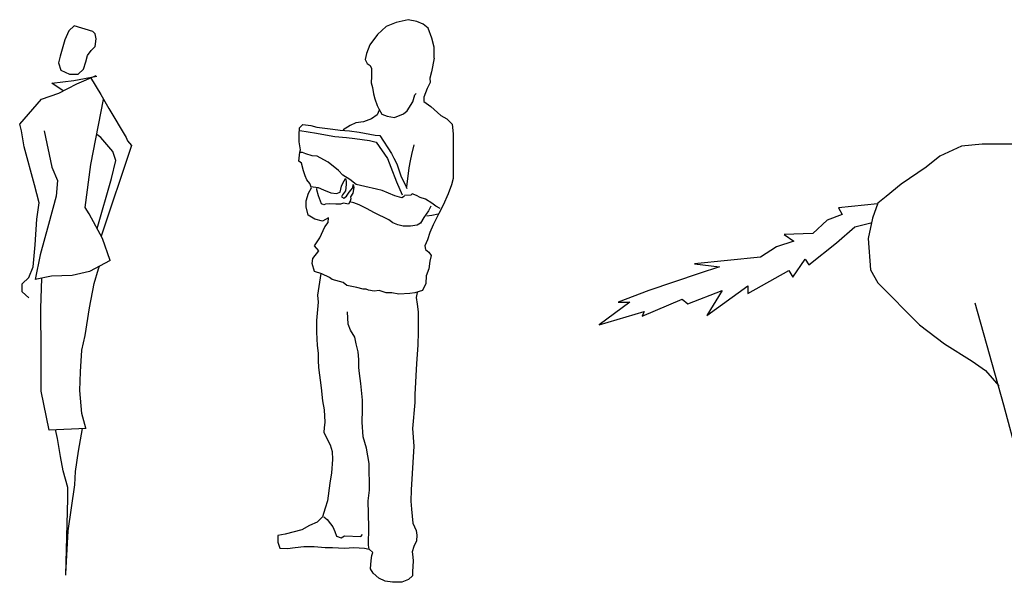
# Model space of a CAD drawing. Header units: millimetres. Extents: x 100.4 to 113.7, y 151.6 to 169.4.
# Tile 38 of 50: x 106 to 109.1, y 162.4 to 164.1. Entities that reach past the tile are written whole.
import ezdxf

# ---------------------------------------------------------------- set-up
doc = ezdxf.new("R2010")
doc.units = ezdxf.units.MM

msp = doc.modelspace()

# ---------------------------------------------------------------- linework, layer by layer
for p, q in [((107.1761, 164.0953), (107.1455, 164.0838)), ((107.2136, 164.1045), (107.1761, 164.0953)), ((107.2404, 164.0993), (107.2136, 164.1045)), ((107.26, 164.091), (107.2404, 164.0993)), ((106.1628, 164.0704), (106.1503, 164.0426)), ((106.1792, 164.0856), (106.1628, 164.0704)), ((106.2377, 164.0679), (106.1792, 164.0856)), ((106.2449, 164.0603), (106.2377, 164.0679)), ((107.1455, 164.0838), (107.1187, 164.0588)), ((107.2749, 164.0785), (107.26, 164.091)), ((107.2868, 164.0474), (107.2749, 164.0785)), ((106.1503, 164.0426), (106.1358, 163.9915)), ((106.2476, 164.0451), (106.2449, 164.0603)), ((106.2449, 164.0219), (106.2476, 164.0451)), ((107.1187, 164.0588), (107.095, 164.0268)), ((107.2937, 164.0194), (107.2868, 164.0474)), ((106.2206, 163.994), (106.2324, 164.0092)), ((106.2324, 164.0092), (106.2449, 164.0219)), ((107.095, 164.0268), (107.084, 163.9997)), ((107.2937, 163.9852), (107.2937, 164.0194)), ((106.1358, 163.9915), (106.1312, 163.9713)), ((106.2088, 163.951), (106.216, 163.9738)), ((106.216, 163.9738), (106.2206, 163.994)), ((107.084, 163.9997), (107.0802, 163.9812)), ((107.0802, 163.9812), (107.0862, 163.9686)), ((107.2937, 163.9852), (107.2859, 163.9427)), ((106.1312, 163.9713), (106.1384, 163.9485)), ((106.1384, 163.9485), (106.1647, 163.9359)), ((106.1917, 163.9359), (106.2088, 163.951)), ((107.0862, 163.9686), (107.096, 163.9626)), ((107.096, 163.9626), (107.0998, 163.9532)), ((107.0998, 163.9532), (107.0998, 163.9283)), ((107.2859, 163.9427), (107.2799, 163.923)), ((106.11, 163.9084), (106.1779, 163.9167)), ((106.1647, 163.9359), (106.1917, 163.9359)), ((106.1779, 163.9167), (106.2491, 163.9292)), ((106.1876, 163.9063), (106.2475, 163.9312)), ((106.2297, 163.925), (106.2615, 163.8731)), ((107.0998, 163.9283), (107.0989, 163.9087)), ((107.2799, 163.923), (107.2818, 163.9096)), ((106.1455, 163.8843), (106.11, 163.9084)), ((106.1321, 163.8773), (106.1876, 163.9063)), ((107.0989, 163.9087), (107.1029, 163.8941)), ((107.1029, 163.8941), (107.1058, 163.8753)), ((107.272, 163.891), (107.2619, 163.865)), ((107.2818, 163.9096), (107.272, 163.891)), ((106.0108, 163.7814), (106.0782, 163.8586)), ((106.0782, 163.8586), (106.1321, 163.8773)), ((106.2313, 163.6561), (106.2707, 163.8571)), ((106.2615, 163.8731), (106.2868, 163.8292)), ((107.1058, 163.8753), (107.1099, 163.8599)), ((107.1099, 163.8599), (107.1178, 163.8391)), ((107.2105, 163.8225), (107.2275, 163.8505)), ((107.2275, 163.8505), (107.2344, 163.8722)), ((107.2344, 163.8722), (107.2383, 163.8764)), ((107.2619, 163.865), (107.2619, 163.8516)), ((107.2619, 163.8516), (107.2837, 163.836)), ((106.2868, 163.8292), (106.3407, 163.7395)), ((107.1178, 163.8391), (107.1228, 163.8288)), ((107.1237, 163.8247), (107.1178, 163.8102)), ((107.1228, 163.8288), (107.1316, 163.8122)), ((107.1988, 163.8131), (107.2105, 163.8225)), ((107.2837, 163.836), (107.3145, 163.808)), ((107.1001, 163.7979), (107.0752, 163.7885)), ((107.1178, 163.8102), (107.1001, 163.7979)), ((107.1316, 163.8122), (107.1484, 163.806)), ((107.1484, 163.806), (107.1711, 163.8017)), ((107.1711, 163.8017), (107.1988, 163.8131)), ((107.3145, 163.808), (107.3332, 163.7977)), ((107.3332, 163.7977), (107.349, 163.7811)), ((106.0167, 163.7603), (106.0108, 163.7814)), ((106.0248, 163.7105), (106.0167, 163.7603)), ((106.0863, 163.7603), (106.11, 163.6478)), ((106.8755, 163.7478), (106.8774, 163.7697)), ((106.8774, 163.7697), (106.8875, 163.78)), ((106.8777, 163.7616), (106.93, 163.7532)), ((106.8875, 163.78), (106.9121, 163.7769)), ((106.9121, 163.7769), (106.931, 163.7717)), ((106.931, 163.7717), (106.9803, 163.7655)), ((106.9803, 163.7655), (107.003, 163.7624)), ((107.003, 163.7624), (107.0317, 163.7603)), ((107.0338, 163.7771), (107.0121, 163.7636)), ((107.0317, 163.7603), (107.0613, 163.7563)), ((107.0515, 163.7854), (107.0338, 163.7771)), ((107.0752, 163.7885), (107.0515, 163.7854)), ((107.349, 163.7811), (107.353, 163.7509)), ((106.2615, 163.7395), (106.2495, 163.7488)), ((106.2992, 163.696), (106.2615, 163.7395)), ((106.3407, 163.7395), (106.3445, 163.7292)), ((106.3445, 163.7292), (106.3564, 163.7146)), ((106.8755, 163.7261), (106.8755, 163.7478)), ((106.93, 163.7532), (106.9575, 163.748)), ((106.9575, 163.748), (106.9862, 163.7428)), ((106.9862, 163.7428), (107.0219, 163.7397)), ((107.0219, 163.7397), (107.0477, 163.7366)), ((107.0477, 163.7366), (107.0941, 163.7303)), ((107.0613, 163.7563), (107.1108, 163.7469)), ((107.0941, 163.7303), (107.1139, 163.7252)), ((107.1108, 163.7469), (107.1256, 163.7458)), ((107.1256, 163.7458), (107.1613, 163.69)), ((107.353, 163.7509), (107.3521, 163.693)), ((106.0566, 163.5935), (106.0248, 163.7105)), ((106.3564, 163.7146), (106.2635, 163.4343)), ((106.8805, 163.7013), (106.8755, 163.7261)), ((106.8784, 163.6941), (106.8805, 163.7013)), ((107.1139, 163.7252), (107.1496, 163.6744)), ((107.2306, 163.7169), (107.2237, 163.6869)), ((108.9265, 163.7133), (108.859, 163.6817)), ((108.9898, 163.7196), (108.9265, 163.7133)), ((109.0825, 163.7196), (108.9898, 163.7196)), ((106.2949, 163.6126), (106.3089, 163.6686)), ((106.3089, 163.6686), (106.2992, 163.696)), ((106.8746, 163.667), (106.8784, 163.6941)), ((106.8865, 163.6932), (106.8786, 163.6932)), ((106.8963, 163.6889), (106.8865, 163.6932)), ((106.9162, 163.6827), (106.8963, 163.6889)), ((106.932, 163.6818), (106.9162, 163.6827)), ((106.9518, 163.6703), (106.932, 163.6818)), ((106.9657, 163.663), (106.9518, 163.6703)), ((107.1496, 163.6744), (107.1594, 163.6484)), ((107.1613, 163.69), (107.1692, 163.6755)), ((107.1692, 163.6755), (107.178, 163.6578)), ((107.2196, 163.6672), (107.2158, 163.6455)), ((107.2237, 163.6869), (107.2196, 163.6672)), ((107.3521, 163.693), (107.3521, 163.6286)), ((108.859, 163.6817), (108.8169, 163.648)), ((106.11, 163.6478), (106.1278, 163.6064)), ((106.2135, 163.523), (106.2313, 163.6561)), ((106.8834, 163.6599), (106.8746, 163.667)), ((106.8894, 163.637), (106.8834, 163.6599)), ((106.8944, 163.6214), (106.8894, 163.637)), ((106.9972, 163.6381), (106.9657, 163.663)), ((107.0111, 163.6227), (106.9972, 163.6381)), ((107.1594, 163.6484), (107.1771, 163.603)), ((107.178, 163.6578), (107.1919, 163.6185)), ((107.2158, 163.6455), (107.2089, 163.5956)), ((108.8169, 163.648), (108.7389, 163.5954)), ((106.1278, 163.6064), (106.124, 163.5582)), ((106.2506, 163.4579), (106.2949, 163.6126)), ((106.8992, 163.6089), (106.8944, 163.6214)), ((106.9092, 163.5975), (106.8992, 163.6089)), ((107.0329, 163.6102), (107.0111, 163.6227)), ((107.0111, 163.5988), (107.019, 163.6133)), ((107.019, 163.6133), (107.0209, 163.605)), ((107.0525, 163.5945), (107.0329, 163.6102)), ((107.1919, 163.6185), (107.2048, 163.5925)), ((107.3521, 163.6131), (107.3471, 163.5934)), ((107.3521, 163.6286), (107.3521, 163.6131)), ((106.0706, 163.5375), (106.0566, 163.5935)), ((106.9052, 163.5675), (106.914, 163.584)), ((106.914, 163.584), (106.9092, 163.5975)), ((106.9121, 163.5885), (106.9348, 163.5853)), ((106.931, 163.578), (106.932, 163.5862)), ((106.936, 163.5594), (106.931, 163.578)), ((106.9348, 163.5853), (106.9508, 163.578)), ((106.9508, 163.578), (106.9736, 163.5688)), ((107.0023, 163.5708), (107.007, 163.5894)), ((107.007, 163.5894), (107.0111, 163.5988)), ((107.0209, 163.5945), (107.019, 163.5748)), ((107.0209, 163.605), (107.0209, 163.5945)), ((107.0307, 163.5708), (107.0417, 163.5842)), ((107.0417, 163.5842), (107.0427, 163.5945)), ((107.0446, 163.5853), (107.0417, 163.5677)), ((107.0427, 163.5945), (107.0446, 163.5853)), ((107.0793, 163.5885), (107.0525, 163.5945)), ((107.1149, 163.5802), (107.0793, 163.5885)), ((107.1326, 163.5759), (107.1149, 163.5802)), ((107.1723, 163.5594), (107.1326, 163.5759)), ((107.1771, 163.603), (107.195, 163.5625)), ((107.2048, 163.5925), (107.2089, 163.5822)), ((107.2089, 163.5956), (107.2077, 163.5874)), ((107.3471, 163.5934), (107.3373, 163.5655)), ((108.7389, 163.5954), (108.6925, 163.5574)), ((106.124, 163.5582), (106.1003, 163.4707)), ((106.8973, 163.5437), (106.9052, 163.5675)), ((106.9449, 163.5345), (106.936, 163.5594)), ((106.9736, 163.5688), (106.9913, 163.5666)), ((106.9913, 163.5666), (107.0023, 163.5708)), ((107.0102, 163.5625), (107.007, 163.5563)), ((107.007, 163.5563), (107.014, 163.5522)), ((107.019, 163.5748), (107.0102, 163.5625)), ((107.014, 163.5522), (107.0219, 163.5583)), ((107.0219, 163.5583), (107.0307, 163.5708)), ((107.0357, 163.55), (107.0338, 163.5428)), ((107.0417, 163.5677), (107.0348, 163.5563)), ((107.0348, 163.5563), (107.0357, 163.55)), ((107.194, 163.5531), (107.1723, 163.5594)), ((107.2019, 163.5583), (107.194, 163.5531)), ((107.2215, 163.5614), (107.2019, 163.5605)), ((107.2256, 163.5656), (107.2215, 163.5614)), ((107.2395, 163.5605), (107.2256, 163.5656)), ((107.2502, 163.5542), (107.2395, 163.5605)), ((107.2672, 163.5491), (107.2502, 163.5542)), ((107.2868, 163.5366), (107.2672, 163.5491)), ((107.3373, 163.5655), (107.3215, 163.5301)), ((108.6925, 163.5574), (108.6672, 163.5364)), ((106.0642, 163.4873), (106.0706, 163.5375)), ((106.2254, 163.5039), (106.2135, 163.523)), ((106.8973, 163.525), (106.8973, 163.5437)), ((106.9033, 163.499), (106.8973, 163.525)), ((106.9518, 163.5314), (106.9449, 163.5345)), ((106.9575, 163.5334), (106.9518, 163.5314)), ((106.9695, 163.5345), (106.9575, 163.5334)), ((106.9893, 163.5334), (106.9695, 163.5345)), ((107.0042, 163.5334), (106.9893, 163.5334)), ((107.013, 163.5366), (107.0042, 163.5334)), ((107.0288, 163.5334), (107.013, 163.5366)), ((107.0338, 163.5428), (107.0288, 163.5334)), ((107.0455, 163.5377), (107.0319, 163.5408)), ((107.0616, 163.5314), (107.0455, 163.5377)), ((107.0843, 163.52), (107.0616, 163.5314)), ((107.1089, 163.5066), (107.0843, 163.52)), ((107.2839, 163.5272), (107.2761, 163.5126)), ((107.2988, 163.5272), (107.2868, 163.5366)), ((107.3126, 163.52), (107.2988, 163.5272)), ((107.3215, 163.5301), (107.3086, 163.5042)), ((108.6664, 163.5342), (108.5454, 163.5224)), ((108.5454, 163.5224), (108.5572, 163.5018)), ((108.6672, 163.5364), (108.6503, 163.49)), ((106.0582, 163.408), (106.0642, 163.4873)), ((106.2674, 163.4271), (106.2254, 163.5039)), ((106.9241, 163.4867), (106.9033, 163.499)), ((106.9477, 163.4804), (106.9241, 163.4867)), ((106.9666, 163.4907), (106.9477, 163.4804)), ((106.9654, 163.4762), (106.9666, 163.4907)), ((107.1534, 163.4847), (107.1089, 163.5066)), ((107.1663, 163.4755), (107.1534, 163.4847)), ((107.2622, 163.492), (107.2512, 163.4744)), ((107.2761, 163.5126), (107.2622, 163.492)), ((107.2868, 163.4983), (107.271, 163.4961)), ((107.3057, 163.5023), (107.2868, 163.4983)), ((107.3086, 163.5042), (107.2906, 163.4699)), ((108.5572, 163.5018), (108.51, 163.4841)), ((108.6503, 163.49), (108.6377, 163.4268)), ((106.1003, 163.4707), (106.0744, 163.3769)), ((106.9399, 163.4295), (106.9556, 163.4628)), ((106.9556, 163.4628), (106.9654, 163.4762)), ((107.1811, 163.4692), (107.1663, 163.4755)), ((107.1979, 163.465), (107.1811, 163.4692)), ((107.2206, 163.465), (107.1979, 163.465)), ((107.2414, 163.4681), (107.2206, 163.465)), ((107.2512, 163.4744), (107.2414, 163.4681)), ((107.2906, 163.4699), (107.2799, 163.4462)), ((108.51, 163.4841), (108.4657, 163.4428)), ((108.5395, 163.4133), (108.5956, 163.4634)), ((108.5956, 163.4634), (108.6458, 163.4752)), ((106.2906, 163.3587), (106.2674, 163.4271)), ((106.9238, 163.4046), (106.9399, 163.4295)), ((107.2729, 163.4234), (107.2651, 163.4046)), ((107.2799, 163.4462), (107.2729, 163.4234)), ((108.4657, 163.4428), (108.3772, 163.4398)), ((108.3772, 163.4398), (108.4067, 163.4192)), ((108.6377, 163.4268), (108.644, 163.3299)), ((106.0523, 163.3396), (106.0582, 163.408)), ((106.9367, 163.3892), (106.9238, 163.4046)), ((107.2651, 163.4046), (107.267, 163.3932)), ((107.267, 163.3932), (107.2768, 163.3849)), ((108.3536, 163.4015), (108.3034, 163.369)), ((108.4067, 163.4192), (108.3536, 163.4015)), ((108.4539, 163.3454), (108.5395, 163.4133)), ((106.0744, 163.3769), (106.0582, 163.3002)), ((106.9159, 163.3498), (106.9181, 163.3652)), ((106.9181, 163.3652), (106.9367, 163.3892)), ((107.2768, 163.3849), (107.2849, 163.3746)), ((107.2849, 163.3746), (107.2799, 163.357)), ((108.3034, 163.369), (108.0998, 163.3484)), ((108.4038, 163.3071), (108.4421, 163.3631)), ((108.4421, 163.3631), (108.4539, 163.3454)), ((106.0388, 163.306), (106.0523, 163.3396)), ((106.2906, 163.3587), (106.227, 163.325)), ((106.241, 163.2877), (106.255, 163.3333)), ((106.255, 163.3333), (106.258, 163.3414)), ((106.9229, 163.3248), (106.9159, 163.3498)), ((107.2768, 163.333), (107.2689, 163.3113)), ((107.2799, 163.357), (107.2768, 163.333)), ((108.0998, 163.3484), (108.1765, 163.3395)), ((108.1765, 163.3395), (108.1145, 163.3189)), ((106.0189, 163.2873), (106.0388, 163.306)), ((106.1095, 163.3105), (106.0582, 163.3002)), ((106.076, 163.2105), (106.0796, 163.3045)), ((106.1731, 163.3126), (106.1095, 163.3105)), ((106.227, 163.325), (106.1731, 163.3126)), ((106.9456, 163.3176), (106.9229, 163.3248)), ((106.9427, 163.3187), (106.9329, 163.2513)), ((106.9695, 163.3062), (106.9456, 163.3176)), ((106.9783, 163.2999), (106.9695, 163.3062)), ((107.2689, 163.3113), (107.2679, 163.2876)), ((108.1145, 163.3189), (107.9581, 163.2658)), ((108.265, 163.257), (108.3919, 163.3278)), ((108.3919, 163.3278), (108.4038, 163.3071)), ((108.644, 163.3299), (108.6672, 163.2899)), ((106.0189, 163.2624), (106.0189, 163.2873)), ((106.227, 163.2126), (106.241, 163.2877)), ((107.0118, 163.2905), (106.9783, 163.2999)), ((107.0238, 163.2813), (107.0118, 163.2905)), ((107.0544, 163.2751), (107.0238, 163.2813)), ((107.0742, 163.2708), (107.0544, 163.2751)), ((107.2679, 163.2876), (107.2572, 163.2657)), ((108.1381, 163.1891), (108.265, 163.2806)), ((108.265, 163.2806), (108.265, 163.257)), ((108.6672, 163.2899), (108.7963, 163.1596)), ((106.0388, 163.2433), (106.0189, 163.2624)), ((106.9329, 163.2513), (106.9348, 163.2296)), ((107.0831, 163.2708), (107.0742, 163.2708)), ((107.09, 163.2677), (107.0831, 163.2708)), ((107.1077, 163.2637), (107.09, 163.2677)), ((107.1237, 163.2657), (107.1077, 163.2637)), ((107.1455, 163.2585), (107.1237, 163.2657)), ((107.1632, 163.2585), (107.1455, 163.2585)), ((107.1849, 163.2543), (107.1632, 163.2585)), ((107.2187, 163.2565), (107.1849, 163.2543)), ((107.2344, 163.2594), (107.2187, 163.2565)), ((107.2572, 163.2657), (107.2344, 163.2594)), ((107.2414, 163.2596), (107.2385, 163.2441)), ((107.2385, 163.2441), (107.2414, 163.2234)), ((107.9581, 163.2658), (107.8636, 163.2304)), ((108.0791, 163.2245), (108.1853, 163.2658)), ((108.1853, 163.2658), (108.1381, 163.1891)), ((106.0776, 163.0749), (106.076, 163.2105)), ((106.213, 163.1271), (106.227, 163.2126)), ((106.9348, 163.2296), (106.9291, 163.1737)), ((107.2414, 163.2234), (107.2445, 163.2005)), ((107.8991, 163.2304), (107.8046, 163.1596)), ((107.8636, 163.2304), (107.8991, 163.2304)), ((107.9374, 163.1862), (108.0614, 163.2393)), ((108.0614, 163.2393), (108.0791, 163.2245)), ((108.9675, 163.2275), (109.056, 162.9119)), ((107.0278, 163.1623), (107.025, 163.2005)), ((107.2445, 163.2005), (107.2445, 163.1383)), ((107.8046, 163.1596), (107.9433, 163.2009)), ((107.9433, 163.2009), (107.9374, 163.1862)), ((106.9291, 163.1737), (106.93, 163.1372)), ((107.0348, 163.1435), (107.0278, 163.1623)), ((108.7963, 163.1596), (108.873, 163.1007)), ((106.2033, 163.0815), (106.213, 163.1271)), ((106.93, 163.1372), (106.932, 163.0958)), ((107.0486, 163.1218), (107.0348, 163.1435)), ((107.0527, 163.101), (107.0486, 163.1218)), ((107.2445, 163.1383), (107.2435, 163.0969)), ((106.932, 163.0958), (106.9348, 163.0721)), ((107.0587, 163.0761), (107.0527, 163.101)), ((107.2435, 163.0969), (107.2395, 163.0399)), ((108.873, 163.1007), (108.9586, 163.0476)), ((106.0776, 162.9541), (106.0776, 163.0749)), ((106.199, 163.0147), (106.2033, 163.0815)), ((106.9348, 163.0721), (106.9348, 163.0493)), ((107.0606, 163.0522), (107.0587, 163.0761)), ((106.9348, 163.0493), (106.936, 163.0274)), ((106.936, 163.0274), (106.9439, 162.9652)), ((107.0606, 163.0274), (107.0606, 163.0522)), ((107.0625, 163.0088), (107.0606, 163.0274)), ((107.2395, 163.0399), (107.2344, 162.9444)), ((108.9586, 163.0476), (108.9999, 163.0181)), ((106.1973, 162.9562), (106.199, 163.0147)), ((107.0666, 162.9786), (107.0625, 163.0088)), ((108.9999, 163.0181), (109.0413, 162.9709)), ((107.0723, 162.9269), (107.0666, 162.9786)), ((106.1019, 162.8334), (106.0776, 162.9541)), ((106.2033, 162.8852), (106.1973, 162.9562)), ((106.9439, 162.9652), (106.9477, 162.9249)), ((107.2344, 162.9444), (107.2344, 162.9195)), ((106.9477, 162.9249), (106.9528, 162.8967)), ((107.0723, 162.8967), (107.0723, 162.9269)), ((107.2344, 162.9195), (107.2266, 162.8387)), ((109.056, 162.9119), (109.1003, 162.7468)), ((106.2151, 162.8396), (106.2033, 162.8852)), ((106.9528, 162.8967), (106.9556, 162.8584)), ((107.0714, 162.8584), (107.0723, 162.8967)), ((106.9556, 162.8584), (106.9537, 162.8408)), ((107.0735, 162.8128), (107.0714, 162.8584)), ((106.2165, 162.8393), (106.1019, 162.8334)), ((106.1278, 162.8081), (106.1219, 162.8355)), ((106.193, 162.7687), (106.2057, 162.8387)), ((106.9537, 162.8408), (106.9518, 162.8273)), ((106.9518, 162.8273), (106.9616, 162.8076)), ((107.2266, 162.8387), (107.2306, 162.7848)), ((106.1375, 162.7521), (106.1278, 162.8081)), ((106.9616, 162.8076), (106.9717, 162.7889)), ((106.9717, 162.7889), (106.9776, 162.7683)), ((107.0843, 162.7786), (107.0735, 162.8128)), ((107.2306, 162.7848), (107.2227, 162.649)), ((106.1833, 162.706), (106.193, 162.7687)), ((106.9776, 162.7683), (106.9786, 162.7432)), ((107.0922, 162.7309), (107.0843, 162.7786)), ((106.1456, 162.7081), (106.1375, 162.7521)), ((106.9786, 162.7432), (106.9764, 162.7018)), ((107.0941, 162.6479), (107.0922, 162.7309)), ((106.1596, 162.6562), (106.1456, 162.7081)), ((106.1812, 162.6645), (106.1833, 162.706)), ((106.9764, 162.7018), (106.9707, 162.6696)), ((106.1612, 162.5226), (106.1812, 162.6645)), ((106.9707, 162.6696), (106.9638, 162.6148)), ((106.1596, 162.6226), (106.1596, 162.6562)), ((107.0893, 162.6148), (107.0941, 162.6479)), ((107.2227, 162.649), (107.2215, 162.6137)), ((106.1537, 162.3849), (106.1596, 162.6226)), ((106.9638, 162.6148), (106.9568, 162.592)), ((107.0912, 162.5338), (107.0893, 162.6148)), ((107.2215, 162.6137), (107.2237, 162.5888)), ((106.9568, 162.592), (106.9477, 162.566)), ((107.2237, 162.5888), (107.2275, 162.5463)), ((106.932, 162.5495), (106.9083, 162.5392)), ((106.9477, 162.566), (106.932, 162.5495)), ((106.9518, 162.566), (106.9628, 162.5577)), ((106.9628, 162.5577), (106.9726, 162.5443)), ((106.9726, 162.5443), (106.9805, 162.5349)), ((107.2275, 162.5463), (107.2385, 162.5235)), ((106.1537, 162.389), (106.1612, 162.5226)), ((106.8322, 162.5121), (106.8095, 162.5081)), ((106.8837, 162.5255), (106.8322, 162.5121)), ((106.9083, 162.5392), (106.8837, 162.5255)), ((106.9805, 162.5349), (106.9865, 162.5204)), ((106.9865, 162.5204), (106.9913, 162.5059)), ((107.0666, 162.5049), (107.0723, 162.511)), ((107.0903, 162.4779), (107.0912, 162.5338)), ((107.2385, 162.5235), (107.2404, 162.509)), ((107.2404, 162.509), (107.2395, 162.4913)), ((106.8095, 162.5081), (106.8095, 162.4873)), ((106.8095, 162.4873), (106.8165, 162.4687)), ((106.9913, 162.5059), (107.0061, 162.5007)), ((107.0061, 162.5007), (107.0161, 162.507)), ((107.0161, 162.507), (107.0666, 162.5049)), ((107.2395, 162.4913), (107.2306, 162.4738)), ((106.8165, 162.4687), (106.8401, 162.4676)), ((106.8401, 162.4676), (106.8638, 162.4707)), ((106.8638, 162.4707), (106.8906, 162.4738)), ((106.8906, 162.4738), (106.9222, 162.4738)), ((106.9222, 162.4738), (106.9568, 162.4707)), ((106.9568, 162.4707), (106.9795, 162.4707)), ((106.9795, 162.4707), (107.0161, 162.4687)), ((107.0161, 162.4687), (107.0448, 162.4707)), ((107.0448, 162.4707), (107.0783, 162.4687)), ((107.0783, 162.4687), (107.0922, 162.4656)), ((107.0922, 162.4656), (107.0903, 162.4779)), ((107.1041, 162.4551), (107.0922, 162.4656)), ((107.101, 162.4457), (107.1041, 162.4551)), ((107.2306, 162.4738), (107.2256, 162.4571)), ((107.2256, 162.4571), (107.2275, 162.4416)), ((107.0962, 162.4043), (107.0991, 162.4302)), ((107.0991, 162.4302), (107.101, 162.4457)), ((107.2287, 162.4282), (107.2266, 162.396)), ((107.2275, 162.4416), (107.2287, 162.4282)), ((107.1051, 162.3908), (107.0962, 162.4043)), ((107.1228, 162.3752), (107.1051, 162.3908)), ((107.2266, 162.396), (107.2266, 162.3826)), ((107.1426, 162.366), (107.1228, 162.3752)), ((107.1644, 162.3629), (107.1426, 162.366)), ((107.194, 162.3629), (107.1644, 162.3629)), ((107.2139, 162.3711), (107.194, 162.3629)), ((107.2266, 162.3826), (107.2139, 162.3711))]:
    msp.add_line(p, q)

doc.saveas('drawing.dxf')
